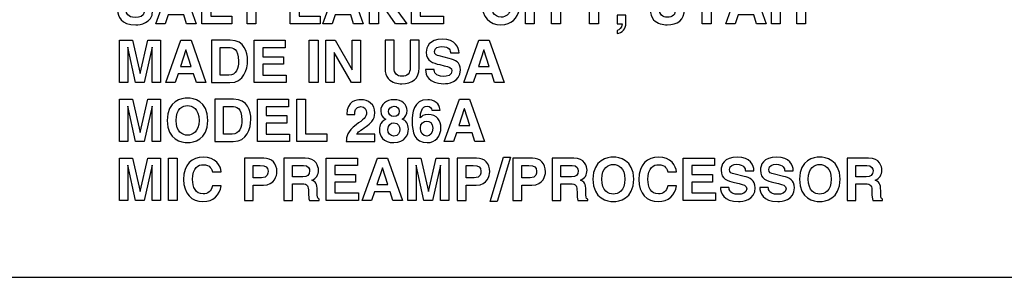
# Model space of a CAD drawing. Extents: x -109.8 to -92.6, y 118.2 to 119.9.
# Tile 2 of 18: x -108.133 to -106.509, y 118.239 to 118.664. Entities that reach past the tile are written whole.
import ezdxf

# ---------------------------------------------------------------- set-up
doc = ezdxf.new("R2010")
doc.units = 0
doc.header["$MEASUREMENT"] = 0
doc.layers.add('LAYER_1', color=160, linetype='CONTINUOUS')

# ---------------------------------------------------------------- blocks, each defined once
blk = doc.blocks.new('AI9-BLK52')
at = {"layer": 'LAYER_1', "color": 7}
for points in [[(-15.041, -0.887), (-15.431, -0.887), (-14.799, 0.887), (-14.371, 0.887), (-13.747, -0.887), (-14.149, -0.887), (-14.263, -0.521), (-14.917, -0.521)], [(-13.139, -0.566), (-12.258, -0.566), (-12.258, -0.887), (-13.51, -0.887), (-13.51, 0.887), (-13.139, 0.887)], [(-11.248, -0.887), (-11.618, -0.887), (-11.618, 0.573), (-12.154, 0.573), (-12.154, 0.887), (-10.712, 0.887), (-10.712, 0.573), (-11.248, 0.573)], [(-9.435, -0.566), (-8.553, -0.566), (-8.553, -0.887), (-9.805, -0.887), (-9.805, 0.887), (-9.435, 0.887)], [(-8.045, -0.887), (-8.435, -0.887), (-7.803, 0.887), (-7.376, 0.887), (-6.751, -0.887), (-7.153, -0.887), (-7.267, -0.521), (-7.921, -0.521)], [(-6.116, -0.887), (-6.487, -0.887), (-6.487, 0.887), (-6.116, 0.887), (-6.116, 0.165), (-5.44, 0.887), (-4.96, 0.887), (-5.684, 0.161), (-4.919, -0.887), (-5.395, -0.887), (-5.943, -0.109), (-6.116, -0.287)], [(-3.427, 0.573), (-4.368, 0.573), (-4.368, 0.2), (-3.503, 0.2), (-3.503, -0.114), (-4.368, -0.114), (-4.368, -0.573), (-3.385, -0.573), (-3.385, -0.887), (-4.731, -0.887), (-4.731, 0.887), (-3.427, 0.887)], [(0.413, -0.887), (0.043, -0.887), (0.043, 0.887), (0.413, 0.887)], [(1.512, -0.887), (1.141, -0.887), (1.141, 0.573), (0.605, 0.573), (0.605, 0.887), (2.048, 0.887), (2.048, 0.573), (1.512, 0.573)], [(3.1, -0.887), (2.729, -0.887), (2.729, -0.217), (2.117, 0.887), (2.554, 0.887), (2.922, 0.116), (3.272, 0.887), (3.692, 0.887), (3.1, -0.223)], [(7.824, -0.887), (7.453, -0.887), (7.453, 0.573), (6.917, 0.573), (6.917, 0.887), (8.36, 0.887), (8.36, 0.573), (7.824, 0.573)], [(8.831, -0.887), (8.441, -0.887), (9.073, 0.887), (9.5, 0.887), (10.125, -0.887), (9.723, -0.887), (9.609, -0.521), (8.955, -0.521)], [(10.72, -0.092), (10.72, -0.887), (10.35, -0.887), (10.35, 0.887), (10.72, 0.887), (10.72, 0.215), (11.412, 0.215), (11.412, 0.887), (11.782, 0.887), (11.782, -0.887), (11.412, -0.887), (11.412, -0.092)], [(-15.238, -3.356), (-15.584, -3.356), (-15.584, -1.874), (-15.589, -1.874), (-15.92, -3.356), (-16.283, -3.356), (-16.606, -1.874), (-16.611, -1.874), (-16.611, -3.356), (-16.957, -3.356), (-16.957, -1.583), (-16.416, -1.583), (-16.095, -2.981), (-16.09, -2.981), (-15.774, -1.583), (-15.238, -1.583)], [(-14.631, -3.356), (-15.021, -3.356), (-14.389, -1.583), (-13.961, -1.583), (-13.337, -3.356), (-13.739, -3.356), (-13.853, -2.99), (-14.507, -2.99)], [(-10.013, -1.897), (-10.954, -1.897), (-10.954, -2.27), (-10.089, -2.27), (-10.089, -2.583), (-10.954, -2.583), (-10.954, -3.043), (-9.971, -3.043), (-9.971, -3.356), (-11.317, -3.356), (-11.317, -1.583), (-10.013, -1.583)], [(-8.642, -3.356), (-9.013, -3.356), (-9.013, -1.583), (-8.642, -1.583)], [(-7.215, -1.583), (-6.869, -1.583), (-6.869, -3.356), (-7.24, -3.356), (-7.963, -2.092), (-7.968, -2.092), (-7.968, -3.356), (-8.314, -3.356), (-8.314, -1.583), (-7.924, -1.583), (-7.22, -2.817), (-7.215, -2.817)], [(-2.145, -3.356), (-2.536, -3.356), (-1.903, -1.583), (-1.476, -1.583), (-0.851, -3.356), (-1.254, -3.356), (-1.368, -2.99), (-2.022, -2.99)], [(-14.408, -2.684), (-13.957, -2.684), (-14.176, -1.983), (-14.181, -1.983)], [(-1.923, -2.684), (-1.471, -2.684), (-1.691, -1.983), (-1.696, -1.983)], [(-15.238, -5.826), (-15.584, -5.826), (-15.584, -4.344), (-15.589, -4.344), (-15.92, -5.826), (-16.283, -5.826), (-16.606, -4.344), (-16.611, -4.344), (-16.611, -5.826), (-16.957, -5.826), (-16.957, -4.052), (-16.416, -4.052), (-16.095, -5.45), (-16.09, -5.45), (-15.774, -4.052), (-15.238, -4.052)], [(-9.875, -4.366), (-10.816, -4.366), (-10.816, -4.739), (-9.951, -4.739), (-9.951, -5.053), (-10.816, -5.053), (-10.816, -5.512), (-9.833, -5.512), (-9.833, -5.826), (-11.178, -5.826), (-11.178, -4.052), (-9.875, -4.052)], [(-9.161, -5.505), (-8.279, -5.505), (-8.279, -5.826), (-9.531, -5.826), (-9.531, -4.052), (-9.161, -4.052)], [(-2.965, -5.826), (-3.355, -5.826), (-2.723, -4.052), (-2.296, -4.052), (-1.671, -5.826), (-2.074, -5.826), (-2.187, -5.46), (-2.842, -5.46)], [(-2.743, -5.154), (-2.291, -5.154), (-2.511, -4.452), (-2.516, -4.452)], [(-15.238, -8.295), (-15.584, -8.295), (-15.584, -6.813), (-15.589, -6.813), (-15.92, -8.295), (-16.283, -8.295), (-16.606, -6.813), (-16.611, -6.813), (-16.611, -8.295), (-16.957, -8.295), (-16.957, -6.522), (-16.416, -6.522), (-16.095, -7.92), (-16.09, -7.92), (-15.774, -6.522), (-15.238, -6.522)], [(-14.542, -8.295), (-14.912, -8.295), (-14.912, -6.522), (-14.542, -6.522)], [(-6.993, -6.836), (-7.934, -6.836), (-7.934, -7.209), (-7.069, -7.209), (-7.069, -7.522), (-7.934, -7.522), (-7.934, -7.982), (-6.951, -7.982), (-6.951, -8.295), (-8.297, -8.295), (-8.297, -6.522), (-6.993, -6.522)], [(-6.398, -8.295), (-6.788, -8.295), (-6.156, -6.522), (-5.729, -6.522), (-5.104, -8.295), (-5.506, -8.295), (-5.62, -7.929), (-6.274, -7.929)], [(-3.165, -8.295), (-3.511, -8.295), (-3.511, -6.813), (-3.516, -6.813), (-3.847, -8.295), (-4.21, -8.295), (-4.533, -6.813), (-4.538, -6.813), (-4.538, -8.295), (-4.884, -8.295), (-4.884, -6.522), (-4.343, -6.522), (-4.022, -7.92), (-4.017, -7.92), (-3.701, -6.522), (-3.165, -6.522)], [(-1.143, -8.342), (-1.432, -8.342), (-0.871, -6.475), (-0.582, -6.475)], [(7.962, -6.836), (7.021, -6.836), (7.021, -7.209), (7.885, -7.209), (7.885, -7.522), (7.021, -7.522), (7.021, -7.982), (8.004, -7.982), (8.004, -8.295), (6.658, -8.295), (6.658, -6.522), (7.962, -6.522)], [(-6.176, -7.623), (-5.724, -7.623), (-5.943, -6.922), (-5.948, -6.922)]]:
    blk.add_lwpolyline(points, close=True, dxfattribs=at)
for points, knots in [([(-16.675, -0.341), (-16.673, -0.44), (-16.623, -0.627), (-16.3, -0.627), (-16.125, -0.627), (-15.93, -0.585), (-15.93, -0.398), (-15.93, -0.259), (-16.063, -0.223), (-16.251, -0.178), (-16.251, -0.178), (-16.441, -0.134), (-16.441, -0.134), (-16.727, -0.067), (-17.004, -0.003), (-17.004, 0.388), (-17.004, 0.585), (-16.898, 0.934), (-16.322, 0.934), (-15.779, 0.934), (-15.633, 0.578), (-15.631, 0.36), (-15.631, 0.36), (-15.986, 0.36), (-15.986, 0.36), (-15.996, 0.44), (-16.026, 0.627), (-16.349, 0.627), (-16.49, 0.627), (-16.658, 0.575), (-16.658, 0.415), (-16.658, 0.276), (-16.545, 0.247), (-16.47, 0.229), (-16.47, 0.229), (-16.038, 0.123), (-16.038, 0.123), (-15.796, 0.064), (-15.574, -0.034), (-15.574, -0.353), (-15.574, -0.887), (-16.117, -0.934), (-16.273, -0.934), (-16.92, -0.934), (-17.031, -0.561), (-17.031, -0.341), (-17.031, -0.341), (-16.675, -0.341), (-16.675, -0.341)], [0, 0, 0, 0, 1, 1, 1, 2, 2, 2, 3, 3, 3, 4, 4, 4, 5, 5, 5, 6, 6, 6, 7, 7, 7, 8, 8, 8, 9, 9, 9, 10, 10, 10, 11, 11, 11, 12, 12, 12, 13, 13, 13, 14, 14, 14, 15, 15, 15, 16, 16, 16, 16]), ([(-0.58, 0.306), (-0.609, 0.412), (-0.666, 0.613), (-0.972, 0.613), (-1.15, 0.613), (-1.412, 0.494), (-1.412, -0.008), (-1.412, -0.326), (-1.286, -0.613), (-0.972, -0.613), (-0.767, -0.613), (-0.624, -0.496), (-0.58, -0.279), (-0.58, -0.279), (-0.209, -0.279), (-0.209, -0.279), (-0.283, -0.664), (-0.535, -0.934), (-0.98, -0.934), (-1.451, -0.934), (-1.79, -0.615), (-1.79, -0.003), (-1.79, 0.617), (-1.432, 0.934), (-0.975, 0.934), (-0.444, 0.934), (-0.229, 0.568), (-0.209, 0.306), (-0.209, 0.306), (-0.58, 0.306), (-0.58, 0.306)], [0, 0, 0, 0, 1, 1, 1, 2, 2, 2, 3, 3, 3, 4, 4, 4, 5, 5, 5, 6, 6, 6, 7, 7, 7, 8, 8, 8, 9, 9, 9, 10, 10, 10, 10]), ([(6.707, -0.267), (6.707, -0.734), (6.426, -0.934), (5.979, -0.934), (5.816, -0.934), (5.574, -0.894), (5.416, -0.719), (5.32, -0.61), (5.283, -0.466), (5.278, -0.289), (5.278, -0.289), (5.278, 0.887), (5.278, 0.887), (5.278, 0.887), (5.655, 0.887), (5.655, 0.887), (5.655, 0.887), (5.655, -0.265), (5.655, -0.265), (5.655, -0.511), (5.799, -0.62), (5.972, -0.62), (6.226, -0.62), (6.33, -0.496), (6.33, -0.282), (6.33, -0.282), (6.33, 0.887), (6.33, 0.887), (6.33, 0.887), (6.707, 0.887), (6.707, 0.887), (6.707, 0.887), (6.707, -0.267), (6.707, -0.267)], [0, 0, 0, 0, 1, 1, 1, 2, 2, 2, 3, 3, 3, 4, 4, 4, 5, 5, 5, 6, 6, 6, 7, 7, 7, 8, 8, 8, 9, 9, 9, 10, 10, 10, 11, 11, 11, 11]), ([(4.255, -0.837), (4.255, -1.141), (4.097, -1.252), (3.887, -1.302), (3.887, -1.302), (3.885, -1.302), (3.885, -1.302), (3.885, -1.302), (3.885, -1.171), (3.885, -1.171), (3.979, -1.138), (4.08, -1.094), (4.092, -0.887), (4.092, -0.887), (3.885, -0.887), (3.885, -0.887), (3.885, -0.887), (3.885, -0.526), (3.885, -0.526), (3.885, -0.526), (4.255, -0.526), (4.255, -0.526), (4.255, -0.526), (4.255, -0.837), (4.255, -0.837)], [0, 0, 0, 0, 1, 1, 1, 2, 2, 2, 3, 3, 3, 4, 4, 4, 5, 5, 5, 6, 6, 6, 7, 7, 7, 8, 8, 8, 8]), ([(-13.1, -1.583), (-13.1, -1.583), (-12.317, -1.583), (-12.317, -1.583), (-11.719, -1.583), (-11.596, -2.092), (-11.596, -2.427), (-11.596, -2.808), (-11.746, -3.356), (-12.332, -3.356), (-12.332, -3.356), (-13.1, -3.356), (-13.1, -3.356), (-13.1, -3.356), (-13.1, -1.583), (-13.1, -1.583)], [0, 0, 0, 0, 1, 1, 1, 2, 2, 2, 3, 3, 3, 4, 4, 4, 5, 5, 5, 5]), ([(-4.407, -2.736), (-4.407, -3.203), (-4.689, -3.403), (-5.136, -3.403), (-5.299, -3.403), (-5.541, -3.363), (-5.699, -3.188), (-5.795, -3.079), (-5.832, -2.936), (-5.837, -2.758), (-5.837, -2.758), (-5.837, -1.583), (-5.837, -1.583), (-5.837, -1.583), (-5.459, -1.583), (-5.459, -1.583), (-5.459, -1.583), (-5.459, -2.734), (-5.459, -2.734), (-5.459, -2.981), (-5.316, -3.09), (-5.143, -3.09), (-4.889, -3.09), (-4.785, -2.966), (-4.785, -2.751), (-4.785, -2.751), (-4.785, -1.583), (-4.785, -1.583), (-4.785, -1.583), (-4.407, -1.583), (-4.407, -1.583), (-4.407, -1.583), (-4.407, -2.736), (-4.407, -2.736)], [0, 0, 0, 0, 1, 1, 1, 2, 2, 2, 3, 3, 3, 4, 4, 4, 5, 5, 5, 6, 6, 6, 7, 7, 7, 8, 8, 8, 9, 9, 9, 10, 10, 10, 11, 11, 11, 11]), ([(-3.78, -2.811), (-3.778, -2.909), (-3.728, -3.096), (-3.405, -3.096), (-3.229, -3.096), (-3.034, -3.054), (-3.034, -2.867), (-3.034, -2.729), (-3.168, -2.692), (-3.355, -2.647), (-3.355, -2.647), (-3.546, -2.603), (-3.546, -2.603), (-3.832, -2.536), (-4.109, -2.472), (-4.109, -2.082), (-4.109, -1.884), (-4.002, -1.536), (-3.427, -1.536), (-2.884, -1.536), (-2.738, -1.891), (-2.736, -2.109), (-2.736, -2.109), (-3.091, -2.109), (-3.091, -2.109), (-3.101, -2.03), (-3.131, -1.842), (-3.454, -1.842), (-3.595, -1.842), (-3.763, -1.894), (-3.763, -2.055), (-3.763, -2.193), (-3.649, -2.223), (-3.575, -2.24), (-3.575, -2.24), (-3.143, -2.346), (-3.143, -2.346), (-2.901, -2.405), (-2.679, -2.504), (-2.679, -2.823), (-2.679, -3.356), (-3.222, -3.403), (-3.378, -3.403), (-4.025, -3.403), (-4.136, -3.03), (-4.136, -2.811), (-4.136, -2.811), (-3.78, -2.811), (-3.78, -2.811)], [0, 0, 0, 0, 1, 1, 1, 2, 2, 2, 3, 3, 3, 4, 4, 4, 5, 5, 5, 6, 6, 6, 7, 7, 7, 8, 8, 8, 9, 9, 9, 10, 10, 10, 11, 11, 11, 12, 12, 12, 13, 13, 13, 14, 14, 14, 15, 15, 15, 16, 16, 16, 16]), ([(-12.737, -3.05), (-12.737, -3.05), (-12.376, -3.05), (-12.376, -3.05), (-12.075, -3.05), (-11.974, -2.746), (-11.974, -2.455), (-11.974, -1.931), (-12.223, -1.889), (-12.381, -1.889), (-12.381, -1.889), (-12.737, -1.889), (-12.737, -1.889), (-12.737, -1.889), (-12.737, -3.05), (-12.737, -3.05)], [0, 0, 0, 0, 1, 1, 1, 2, 2, 2, 3, 3, 3, 4, 4, 4, 5, 5, 5, 5]), ([(-14.11, -4.005), (-13.875, -4.005), (-13.258, -4.107), (-13.258, -4.939), (-13.258, -5.771), (-13.875, -5.873), (-14.11, -5.873), (-14.344, -5.873), (-14.962, -5.771), (-14.962, -4.939), (-14.962, -4.107), (-14.344, -4.005), (-14.11, -4.005)], [0, 0, 0, 0, 1, 1, 1, 2, 2, 2, 3, 3, 3, 4, 4, 4, 4]), ([(-12.961, -4.052), (-12.961, -4.052), (-12.179, -4.052), (-12.179, -4.052), (-11.581, -4.052), (-11.458, -4.561), (-11.458, -4.897), (-11.458, -5.277), (-11.608, -5.826), (-12.193, -5.826), (-12.193, -5.826), (-12.961, -5.826), (-12.961, -5.826), (-12.961, -5.826), (-12.961, -4.052), (-12.961, -4.052)], [0, 0, 0, 0, 1, 1, 1, 2, 2, 2, 3, 3, 3, 4, 4, 4, 5, 5, 5, 5]), ([(-7.44, -4.692), (-7.44, -4.122), (-7.022, -4.072), (-6.867, -4.072), (-6.531, -4.072), (-6.264, -4.27), (-6.264, -4.625), (-6.264, -4.926), (-6.459, -5.079), (-6.63, -5.196), (-6.862, -5.359), (-6.983, -5.438), (-7.022, -5.519), (-7.022, -5.519), (-6.262, -5.519), (-6.262, -5.519), (-6.262, -5.519), (-6.262, -5.826), (-6.262, -5.826), (-6.262, -5.826), (-7.459, -5.826), (-7.459, -5.826), (-7.447, -5.62), (-7.432, -5.405), (-7.052, -5.129), (-6.736, -4.9), (-6.61, -4.811), (-6.61, -4.613), (-6.61, -4.497), (-6.684, -4.364), (-6.852, -4.364), (-7.094, -4.364), (-7.101, -4.563), (-7.104, -4.692), (-7.104, -4.692), (-7.44, -4.692), (-7.44, -4.692)], [0, 0, 0, 0, 1, 1, 1, 2, 2, 2, 3, 3, 3, 4, 4, 4, 5, 5, 5, 6, 6, 6, 7, 7, 7, 8, 8, 8, 9, 9, 9, 10, 10, 10, 11, 11, 11, 12, 12, 12, 12]), ([(-5.464, -5.873), (-5.916, -5.873), (-6.072, -5.578), (-6.072, -5.339), (-6.072, -5.25), (-6.072, -5.018), (-5.805, -4.895), (-5.943, -4.825), (-6.017, -4.714), (-6.017, -4.551), (-6.017, -4.253), (-5.778, -4.072), (-5.472, -4.072), (-5.109, -4.072), (-4.916, -4.287), (-4.916, -4.529), (-4.916, -4.68), (-4.978, -4.808), (-5.119, -4.882), (-4.951, -4.966), (-4.857, -5.077), (-4.857, -5.305), (-4.857, -5.527), (-5, -5.873), (-5.464, -5.873)], [0, 0, 0, 0, 1, 1, 1, 2, 2, 2, 3, 3, 3, 4, 4, 4, 5, 5, 5, 6, 6, 6, 7, 7, 7, 8, 8, 8, 8]), ([(-3.871, -4.517), (-3.881, -4.418), (-3.945, -4.349), (-4.074, -4.349), (-4.299, -4.349), (-4.35, -4.605), (-4.363, -4.833), (-4.363, -4.833), (-4.358, -4.838), (-4.358, -4.838), (-4.311, -4.774), (-4.225, -4.692), (-4.029, -4.692), (-3.666, -4.692), (-3.494, -4.971), (-3.494, -5.233), (-3.494, -5.616), (-3.728, -5.873), (-4.066, -5.873), (-4.597, -5.873), (-4.701, -5.428), (-4.701, -4.991), (-4.701, -4.658), (-4.657, -4.072), (-4.049, -4.072), (-3.978, -4.072), (-3.778, -4.1), (-3.691, -4.186), (-3.595, -4.279), (-3.56, -4.331), (-3.528, -4.517), (-3.528, -4.517), (-3.871, -4.517), (-3.871, -4.517)], [0, 0, 0, 0, 1, 1, 1, 2, 2, 2, 3, 3, 3, 4, 4, 4, 5, 5, 5, 6, 6, 6, 7, 7, 7, 8, 8, 8, 9, 9, 9, 10, 10, 10, 11, 11, 11, 11]), ([(-14.11, -5.559), (-13.91, -5.559), (-13.628, -5.435), (-13.628, -4.939), (-13.628, -4.443), (-13.91, -4.319), (-14.11, -4.319), (-14.31, -4.319), (-14.591, -4.443), (-14.591, -4.939), (-14.591, -5.435), (-14.31, -5.559), (-14.11, -5.559)], [0, 0, 0, 0, 1, 1, 1, 2, 2, 2, 3, 3, 3, 4, 4, 4, 4]), ([(-12.598, -5.519), (-12.598, -5.519), (-12.238, -5.519), (-12.238, -5.519), (-11.937, -5.519), (-11.835, -5.215), (-11.835, -4.924), (-11.835, -4.401), (-12.085, -4.359), (-12.243, -4.359), (-12.243, -4.359), (-12.598, -4.359), (-12.598, -4.359), (-12.598, -4.359), (-12.598, -5.519), (-12.598, -5.519)], [0, 0, 0, 0, 1, 1, 1, 2, 2, 2, 3, 3, 3, 4, 4, 4, 5, 5, 5, 5]), ([(-5.247, -4.566), (-5.247, -4.432), (-5.338, -4.349), (-5.449, -4.349), (-5.605, -4.349), (-5.686, -4.438), (-5.686, -4.566), (-5.686, -4.669), (-5.61, -4.783), (-5.462, -4.783), (-5.326, -4.783), (-5.247, -4.692), (-5.247, -4.566)], [0, 0, 0, 0, 1, 1, 1, 2, 2, 2, 3, 3, 3, 4, 4, 4, 4]), ([(-5.469, -5.045), (-5.595, -5.045), (-5.716, -5.126), (-5.716, -5.316), (-5.716, -5.485), (-5.62, -5.596), (-5.462, -5.596), (-5.282, -5.596), (-5.212, -5.44), (-5.212, -5.319), (-5.212, -5.196), (-5.277, -5.045), (-5.469, -5.045)], [0, 0, 0, 0, 1, 1, 1, 2, 2, 2, 3, 3, 3, 4, 4, 4, 4]), ([(-4.091, -4.969), (-4.222, -4.969), (-4.355, -5.05), (-4.355, -5.27), (-4.355, -5.46), (-4.247, -5.596), (-4.081, -5.596), (-3.955, -5.596), (-3.839, -5.5), (-3.839, -5.263), (-3.839, -5.04), (-3.983, -4.969), (-4.091, -4.969)], [0, 0, 0, 0, 1, 1, 1, 2, 2, 2, 3, 3, 3, 4, 4, 4, 4]), ([(-13.065, -7.102), (-13.095, -6.996), (-13.151, -6.796), (-13.458, -6.796), (-13.636, -6.796), (-13.897, -6.914), (-13.897, -7.416), (-13.897, -7.734), (-13.771, -8.021), (-13.458, -8.021), (-13.253, -8.021), (-13.109, -7.904), (-13.065, -7.687), (-13.065, -7.687), (-12.695, -7.687), (-12.695, -7.687), (-12.769, -8.073), (-13.021, -8.342), (-13.465, -8.342), (-13.937, -8.342), (-14.275, -8.024), (-14.275, -7.411), (-14.275, -6.791), (-13.917, -6.475), (-13.46, -6.475), (-12.929, -6.475), (-12.714, -6.841), (-12.695, -7.102), (-12.695, -7.102), (-13.065, -7.102), (-13.065, -7.102)], [0, 0, 0, 0, 1, 1, 1, 2, 2, 2, 3, 3, 3, 4, 4, 4, 5, 5, 5, 6, 6, 6, 7, 7, 7, 8, 8, 8, 9, 9, 9, 10, 10, 10, 10]), ([(-11.356, -8.295), (-11.356, -8.295), (-11.727, -8.295), (-11.727, -8.295), (-11.727, -8.295), (-11.727, -6.522), (-11.727, -6.522), (-11.727, -6.522), (-10.917, -6.522), (-10.917, -6.522), (-10.574, -6.522), (-10.366, -6.741), (-10.366, -7.09), (-10.366, -7.251), (-10.455, -7.655), (-10.931, -7.655), (-10.931, -7.655), (-11.356, -7.655), (-11.356, -7.655), (-11.356, -7.655), (-11.356, -8.295), (-11.356, -8.295)], [0, 0, 0, 0, 1, 1, 1, 2, 2, 2, 3, 3, 3, 4, 4, 4, 5, 5, 5, 6, 6, 6, 7, 7, 7, 7]), ([(-10.08, -6.522), (-10.08, -6.522), (-9.183, -6.522), (-9.183, -6.522), (-8.711, -6.522), (-8.625, -6.87), (-8.625, -7.023), (-8.625, -7.218), (-8.724, -7.386), (-8.899, -7.446), (-8.753, -7.51), (-8.674, -7.564), (-8.674, -7.895), (-8.674, -8.154), (-8.674, -8.219), (-8.596, -8.248), (-8.596, -8.248), (-8.596, -8.295), (-8.596, -8.295), (-8.596, -8.295), (-9.005, -8.295), (-9.005, -8.295), (-9.03, -8.211), (-9.045, -8.119), (-9.045, -7.937), (-9.045, -7.695), (-9.06, -7.601), (-9.334, -7.601), (-9.334, -7.601), (-9.717, -7.601), (-9.717, -7.601), (-9.717, -7.601), (-9.717, -8.295), (-9.717, -8.295), (-9.717, -8.295), (-10.08, -8.295), (-10.08, -8.295), (-10.08, -8.295), (-10.08, -6.522), (-10.08, -6.522)], [0, 0, 0, 0, 1, 1, 1, 2, 2, 2, 3, 3, 3, 4, 4, 4, 5, 5, 5, 6, 6, 6, 7, 7, 7, 8, 8, 8, 9, 9, 9, 10, 10, 10, 11, 11, 11, 12, 12, 12, 13, 13, 13, 13]), ([(-2.439, -8.295), (-2.439, -8.295), (-2.81, -8.295), (-2.81, -8.295), (-2.81, -8.295), (-2.81, -6.522), (-2.81, -6.522), (-2.81, -6.522), (-2, -6.522), (-2, -6.522), (-1.656, -6.522), (-1.449, -6.741), (-1.449, -7.09), (-1.449, -7.251), (-1.538, -7.655), (-2.015, -7.655), (-2.015, -7.655), (-2.439, -7.655), (-2.439, -7.655), (-2.439, -7.655), (-2.439, -8.295), (-2.439, -8.295)], [0, 0, 0, 0, 1, 1, 1, 2, 2, 2, 3, 3, 3, 4, 4, 4, 5, 5, 5, 6, 6, 6, 7, 7, 7, 7]), ([(-0.106, -8.295), (-0.106, -8.295), (-0.476, -8.295), (-0.476, -8.295), (-0.476, -8.295), (-0.476, -6.522), (-0.476, -6.522), (-0.476, -6.522), (0.334, -6.522), (0.334, -6.522), (0.677, -6.522), (0.885, -6.741), (0.885, -7.09), (0.885, -7.251), (0.796, -7.655), (0.319, -7.655), (0.319, -7.655), (-0.106, -7.655), (-0.106, -7.655), (-0.106, -7.655), (-0.106, -8.295), (-0.106, -8.295)], [0, 0, 0, 0, 1, 1, 1, 2, 2, 2, 3, 3, 3, 4, 4, 4, 5, 5, 5, 6, 6, 6, 7, 7, 7, 7]), ([(1.171, -6.522), (1.171, -6.522), (2.067, -6.522), (2.067, -6.522), (2.539, -6.522), (2.626, -6.87), (2.626, -7.023), (2.626, -7.218), (2.527, -7.386), (2.351, -7.446), (2.497, -7.51), (2.576, -7.564), (2.576, -7.895), (2.576, -8.154), (2.576, -8.219), (2.655, -8.248), (2.655, -8.248), (2.655, -8.295), (2.655, -8.295), (2.655, -8.295), (2.245, -8.295), (2.245, -8.295), (2.221, -8.211), (2.206, -8.119), (2.206, -7.937), (2.206, -7.695), (2.191, -7.601), (1.917, -7.601), (1.917, -7.601), (1.534, -7.601), (1.534, -7.601), (1.534, -7.601), (1.534, -8.295), (1.534, -8.295), (1.534, -8.295), (1.171, -8.295), (1.171, -8.295), (1.171, -8.295), (1.171, -6.522), (1.171, -6.522)], [0, 0, 0, 0, 1, 1, 1, 2, 2, 2, 3, 3, 3, 4, 4, 4, 5, 5, 5, 6, 6, 6, 7, 7, 7, 8, 8, 8, 9, 9, 9, 10, 10, 10, 11, 11, 11, 12, 12, 12, 13, 13, 13, 13]), ([(3.727, -6.475), (3.962, -6.475), (4.579, -6.576), (4.579, -7.408), (4.579, -8.241), (3.962, -8.342), (3.727, -8.342), (3.492, -8.342), (2.875, -8.241), (2.875, -7.408), (2.875, -6.576), (3.492, -6.475), (3.727, -6.475)], [0, 0, 0, 0, 1, 1, 1, 2, 2, 2, 3, 3, 3, 4, 4, 4, 4]), ([(6.006, -7.102), (5.977, -6.996), (5.92, -6.796), (5.614, -6.796), (5.436, -6.796), (5.174, -6.914), (5.174, -7.416), (5.174, -7.734), (5.3, -8.021), (5.614, -8.021), (5.819, -8.021), (5.962, -7.904), (6.006, -7.687), (6.006, -7.687), (6.377, -7.687), (6.377, -7.687), (6.302, -8.073), (6.051, -8.342), (5.606, -8.342), (5.134, -8.342), (4.796, -8.024), (4.796, -7.411), (4.796, -6.791), (5.154, -6.475), (5.611, -6.475), (6.142, -6.475), (6.357, -6.841), (6.377, -7.102), (6.377, -7.102), (6.006, -7.102), (6.006, -7.102)], [0, 0, 0, 0, 1, 1, 1, 2, 2, 2, 3, 3, 3, 4, 4, 4, 5, 5, 5, 6, 6, 6, 7, 7, 7, 8, 8, 8, 9, 9, 9, 10, 10, 10, 10]), ([(8.57, -7.749), (8.572, -7.848), (8.621, -8.035), (8.945, -8.035), (9.12, -8.035), (9.315, -7.993), (9.315, -7.806), (9.315, -7.667), (9.182, -7.631), (8.994, -7.586), (8.994, -7.586), (8.804, -7.542), (8.804, -7.542), (8.517, -7.475), (8.241, -7.411), (8.241, -7.02), (8.241, -6.823), (8.347, -6.475), (8.923, -6.475), (9.466, -6.475), (9.611, -6.83), (9.614, -7.048), (9.614, -7.048), (9.258, -7.048), (9.258, -7.048), (9.249, -6.969), (9.219, -6.781), (8.895, -6.781), (8.755, -6.781), (8.587, -6.833), (8.587, -6.994), (8.587, -7.132), (8.7, -7.162), (8.774, -7.179), (8.774, -7.179), (9.207, -7.285), (9.207, -7.285), (9.449, -7.344), (9.671, -7.443), (9.671, -7.762), (9.671, -8.295), (9.127, -8.342), (8.972, -8.342), (8.325, -8.342), (8.214, -7.969), (8.214, -7.749), (8.214, -7.749), (8.57, -7.749), (8.57, -7.749)], [0, 0, 0, 0, 1, 1, 1, 2, 2, 2, 3, 3, 3, 4, 4, 4, 5, 5, 5, 6, 6, 6, 7, 7, 7, 8, 8, 8, 9, 9, 9, 10, 10, 10, 11, 11, 11, 12, 12, 12, 13, 13, 13, 14, 14, 14, 15, 15, 15, 16, 16, 16, 16]), ([(10.217, -7.749), (10.219, -7.848), (10.268, -8.035), (10.592, -8.035), (10.767, -8.035), (10.962, -7.993), (10.962, -7.806), (10.962, -7.667), (10.829, -7.631), (10.641, -7.586), (10.641, -7.586), (10.451, -7.542), (10.451, -7.542), (10.165, -7.475), (9.888, -7.411), (9.888, -7.02), (9.888, -6.823), (9.994, -6.475), (10.57, -6.475), (11.113, -6.475), (11.259, -6.83), (11.261, -7.048), (11.261, -7.048), (10.905, -7.048), (10.905, -7.048), (10.896, -6.969), (10.866, -6.781), (10.543, -6.781), (10.402, -6.781), (10.234, -6.833), (10.234, -6.994), (10.234, -7.132), (10.347, -7.162), (10.421, -7.179), (10.421, -7.179), (10.854, -7.285), (10.854, -7.285), (11.096, -7.344), (11.318, -7.443), (11.318, -7.762), (11.318, -8.295), (10.775, -8.342), (10.619, -8.342), (9.972, -8.342), (9.861, -7.969), (9.861, -7.749), (9.861, -7.749), (10.217, -7.749), (10.217, -7.749)], [0, 0, 0, 0, 1, 1, 1, 2, 2, 2, 3, 3, 3, 4, 4, 4, 5, 5, 5, 6, 6, 6, 7, 7, 7, 8, 8, 8, 9, 9, 9, 10, 10, 10, 11, 11, 11, 12, 12, 12, 13, 13, 13, 14, 14, 14, 15, 15, 15, 16, 16, 16, 16]), ([(12.372, -6.475), (12.607, -6.475), (13.224, -6.576), (13.224, -7.408), (13.224, -8.241), (12.607, -8.342), (12.372, -8.342), (12.138, -8.342), (11.52, -8.241), (11.52, -7.408), (11.52, -6.576), (12.138, -6.475), (12.372, -6.475)], [0, 0, 0, 0, 1, 1, 1, 2, 2, 2, 3, 3, 3, 4, 4, 4, 4]), ([(13.521, -6.522), (13.521, -6.522), (14.417, -6.522), (14.417, -6.522), (14.889, -6.522), (14.975, -6.87), (14.975, -7.023), (14.975, -7.218), (14.876, -7.386), (14.701, -7.446), (14.847, -7.51), (14.926, -7.564), (14.926, -7.895), (14.926, -8.154), (14.926, -8.219), (15.005, -8.248), (15.005, -8.248), (15.005, -8.295), (15.005, -8.295), (15.005, -8.295), (14.595, -8.295), (14.595, -8.295), (14.57, -8.211), (14.555, -8.119), (14.555, -7.937), (14.555, -7.695), (14.541, -7.601), (14.266, -7.601), (14.266, -7.601), (13.884, -7.601), (13.884, -7.601), (13.884, -7.601), (13.884, -8.295), (13.884, -8.295), (13.884, -8.295), (13.521, -8.295), (13.521, -8.295), (13.521, -8.295), (13.521, -6.522), (13.521, -6.522)], [0, 0, 0, 0, 1, 1, 1, 2, 2, 2, 3, 3, 3, 4, 4, 4, 5, 5, 5, 6, 6, 6, 7, 7, 7, 8, 8, 8, 9, 9, 9, 10, 10, 10, 11, 11, 11, 12, 12, 12, 13, 13, 13, 13]), ([(-11.013, -7.349), (-10.736, -7.349), (-10.736, -7.151), (-10.736, -7.073), (-10.736, -6.9), (-10.833, -6.828), (-11.062, -6.828), (-11.062, -6.828), (-11.356, -6.828), (-11.356, -6.828), (-11.356, -6.828), (-11.356, -7.349), (-11.356, -7.349), (-11.356, -7.349), (-11.013, -7.349), (-11.013, -7.349)], [0, 0, 0, 0, 1, 1, 1, 2, 2, 2, 3, 3, 3, 4, 4, 4, 5, 5, 5, 5]), ([(-9.282, -7.302), (-9.089, -7.302), (-8.995, -7.235), (-8.995, -7.06), (-8.995, -6.967), (-9.038, -6.828), (-9.255, -6.828), (-9.255, -6.828), (-9.717, -6.828), (-9.717, -6.828), (-9.717, -6.828), (-9.717, -7.302), (-9.717, -7.302), (-9.717, -7.302), (-9.282, -7.302), (-9.282, -7.302)], [0, 0, 0, 0, 1, 1, 1, 2, 2, 2, 3, 3, 3, 4, 4, 4, 5, 5, 5, 5]), ([(-2.096, -7.349), (-1.819, -7.349), (-1.819, -7.151), (-1.819, -7.073), (-1.819, -6.9), (-1.916, -6.828), (-2.145, -6.828), (-2.145, -6.828), (-2.439, -6.828), (-2.439, -6.828), (-2.439, -6.828), (-2.439, -7.349), (-2.439, -7.349), (-2.439, -7.349), (-2.096, -7.349), (-2.096, -7.349)], [0, 0, 0, 0, 1, 1, 1, 2, 2, 2, 3, 3, 3, 4, 4, 4, 5, 5, 5, 5]), ([(0.238, -7.349), (0.514, -7.349), (0.514, -7.151), (0.514, -7.073), (0.514, -6.9), (0.418, -6.828), (0.188, -6.828), (0.188, -6.828), (-0.106, -6.828), (-0.106, -6.828), (-0.106, -6.828), (-0.106, -7.349), (-0.106, -7.349), (-0.106, -7.349), (0.238, -7.349), (0.238, -7.349)], [0, 0, 0, 0, 1, 1, 1, 2, 2, 2, 3, 3, 3, 4, 4, 4, 5, 5, 5, 5]), ([(1.969, -7.302), (2.161, -7.302), (2.255, -7.235), (2.255, -7.06), (2.255, -6.967), (2.213, -6.828), (1.996, -6.828), (1.996, -6.828), (1.534, -6.828), (1.534, -6.828), (1.534, -6.828), (1.534, -7.302), (1.534, -7.302), (1.534, -7.302), (1.969, -7.302), (1.969, -7.302)], [0, 0, 0, 0, 1, 1, 1, 2, 2, 2, 3, 3, 3, 4, 4, 4, 5, 5, 5, 5]), ([(3.727, -8.028), (3.927, -8.028), (4.208, -7.904), (4.208, -7.408), (4.208, -6.912), (3.927, -6.789), (3.727, -6.789), (3.527, -6.789), (3.245, -6.912), (3.245, -7.408), (3.245, -7.904), (3.527, -8.028), (3.727, -8.028)], [0, 0, 0, 0, 1, 1, 1, 2, 2, 2, 3, 3, 3, 4, 4, 4, 4]), ([(12.372, -8.028), (12.572, -8.028), (12.854, -7.904), (12.854, -7.408), (12.854, -6.912), (12.572, -6.789), (12.372, -6.789), (12.172, -6.789), (11.891, -6.912), (11.891, -7.408), (11.891, -7.904), (12.172, -8.028), (12.372, -8.028)], [0, 0, 0, 0, 1, 1, 1, 2, 2, 2, 3, 3, 3, 4, 4, 4, 4]), ([(14.318, -7.302), (14.511, -7.302), (14.605, -7.235), (14.605, -7.06), (14.605, -6.967), (14.563, -6.828), (14.345, -6.828), (14.345, -6.828), (13.884, -6.828), (13.884, -6.828), (13.884, -6.828), (13.884, -7.302), (13.884, -7.302), (13.884, -7.302), (14.318, -7.302), (14.318, -7.302)], [0, 0, 0, 0, 1, 1, 1, 2, 2, 2, 3, 3, 3, 4, 4, 4, 5, 5, 5, 5])]:
    blk.add_open_spline(points, degree=3, knots=knots, dxfattribs=at)
blk = doc.blocks.new('AI9-BLK49')
at = {"layer": 'LAYER_1', "color": 7}
blk.add_blockref('AI9-BLK52', (0, -7.501), dxfattribs=at)
blk = doc.blocks.new('AI9-BLK1')
at = {"layer": 'LAYER_1', "color": 7}
blk.add_line((-217.257, -21.626), (217.083, -21.626), dxfattribs=at)
blk.add_blockref('AI9-BLK49', (-155.614, -2.609), dxfattribs=at)

msp = doc.modelspace()

# ---------------------------------------------------------------- block references
at = {"layer": 'LAYER_1', "color": 7, "xscale": 0.03937, "yscale": 0.03937, "zscale": 0.03937}
msp.add_blockref('AI9-BLK1', (-101.1741, 119.0902), dxfattribs=at)

doc.saveas('drawing.dxf')
